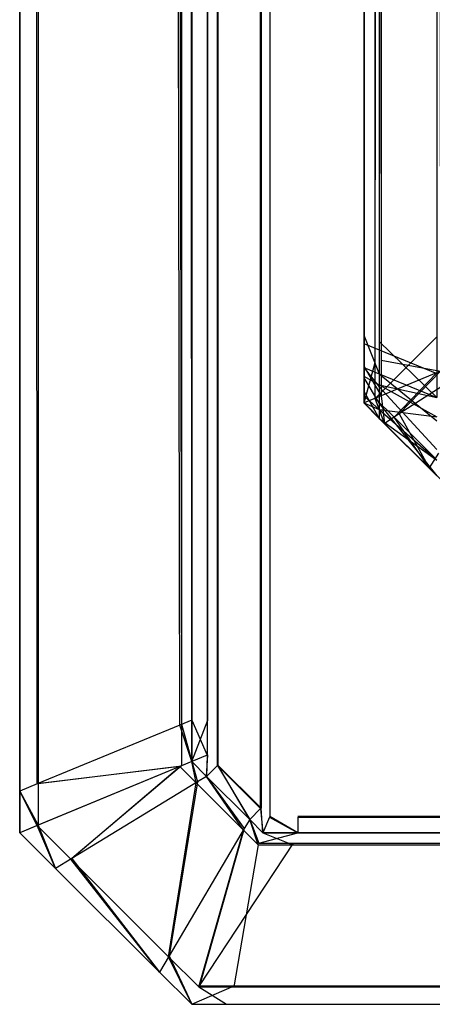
# Model space of a CAD drawing. Extents: x 0 to 1.6, y -0.5 to 0.
# Tile 1 of 184: x 0 to 0.0024, y -0.501 to -0.49527. Entities that reach past the tile are written whole.
import ezdxf

# ---------------------------------------------------------------- set-up
doc = ezdxf.new("R2010")
doc.units = 0
for name, color, linetype in [('L12_KORPUS3_2___REPLACEMTFOREMP', 7, 'CONTINUOUS'), ('L14_KORPUS3_4___REPLACEMTFOREMP', 7, 'CONTINUOUS'), ('L1_ABDECKPL_0___REPLACEMTFOREMP', 7, 'CONTINUOUS')]:
    doc.layers.add(name, color=color, linetype=linetype)

msp = doc.modelspace()

# ---------------------------------------------------------------- linework, layer by layer
at = {"layer": 'L12_KORPUS3_2___REPLACEMTFOREMP', "color": 8}
for points, invisible_edges in [([(0.002002, -0.000687, 0.007018), (0.002002, -0.497292, 0.000565), (0.002002, -0.497292, 0.007018), (0.002002, -0.000687, 0.007018)], 13), ([(0.002002, -0.497292, 0.000565), (0.002002, -0.000687, 0.007018), (0.002002, -0.000687, 0.000565), (0.002002, -0.497292, 0.000565)], 14), ([(0.002002, -0.000687, 0.00719), (0.002002, -0.497292, 0.007018), (0.002002, -0.497292, 0.00719), (0.002002, -0.000687, 0.00719)], 13), ([(0.002002, -0.497292, 0.007018), (0.002002, -0.000687, 0.00719), (0.002002, -0.000687, 0.007018), (0.002002, -0.497292, 0.007018)], 14), ([(0.002101, -0.497252, 0.007289), (0.002002, -0.000687, 0.00719), (0.002002, -0.497292, 0.00719), (0.002101, -0.497252, 0.007289)], 13), ([(0.002002, -0.000687, 0.00719), (0.002101, -0.497252, 0.007289), (0.002101, -0.000728, 0.007289), (0.002002, -0.000687, 0.00719)], 14), ([(0.002002, -0.000687, 0.000565), (0.002002, -0.497292, 0.0005), (0.002002, -0.497292, 0.000565), (0.002002, -0.000687, 0.000565)], 13), ([(0.002002, -0.497292, 0.0005), (0.002002, -0.000687, 0.000565), (0.002002, -0.000687, 0.0005), (0.002002, -0.497292, 0.0005)], 14), ([(0.002066, -0.000714, 0.000436), (0.002002, -0.497292, 0.0005), (0.002002, -0.000687, 0.0005), (0.002066, -0.000714, 0.000436)], 13), ([(0.002002, -0.497292, 0.0005), (0.002066, -0.000714, 0.000436), (0.002066, -0.497266, 0.000436), (0.002002, -0.497292, 0.0005)], 14), ([(0.002423, -0.000861, 0.000079), (0.002066, -0.497266, 0.000436), (0.002066, -0.000714, 0.000436), (0.002423, -0.000861, 0.000079)], 13), ([(0.002445, -0.497109, 0.007633), (0.002101, -0.000728, 0.007289), (0.002101, -0.497252, 0.007289), (0.002445, -0.497109, 0.007633)], 13), ([(0.002101, -0.000728, 0.007289), (0.002445, -0.497109, 0.007633), (0.002445, -0.000871, 0.007633), (0.002101, -0.000728, 0.007289)], 14), ([(0.002066, -0.497266, 0.000436), (0.002423, -0.000861, 0.000079), (0.002423, -0.497118, 0.000079), (0.002066, -0.497266, 0.000436)], 14), ([(0.002423, -0.497118, 0.000079), (0.002066, -0.497475, 0.000436), (0.002066, -0.497266, 0.000436), (0.002423, -0.497118, 0.000079)], 13), ([(0.002066, -0.497475, 0.000436), (0.002423, -0.497118, 0.000079), (0.002423, -0.497327, 0.000079), (0.002066, -0.497475, 0.000436)], 14), ([(0.002101, -0.497252, 0.007289), (0.002445, -0.497317, 0.007633), (0.002445, -0.497109, 0.007633), (0.002101, -0.497252, 0.007289)], 14), ([(0.002002, -0.497292, 0.00719), (0.002101, -0.49746, 0.007289), (0.002101, -0.497252, 0.007289), (0.002002, -0.497292, 0.00719)], 14), ([(0.002066, -0.497266, 0.000436), (0.002002, -0.497501, 0.0005), (0.002002, -0.497292, 0.0005), (0.002066, -0.497266, 0.000436)], 13), ([(0.002002, -0.497501, 0.0005), (0.002066, -0.497266, 0.000436), (0.002066, -0.497475, 0.000436), (0.002002, -0.497501, 0.0005)], 14), ([(0.002002, -0.497292, 0.007018), (0.002002, -0.497501, 0.000565), (0.002002, -0.497501, 0.007018), (0.002002, -0.497292, 0.007018)], 13), ([(0.002002, -0.497501, 0.000565), (0.002002, -0.497292, 0.007018), (0.002002, -0.497292, 0.000565), (0.002002, -0.497501, 0.000565)], 14), ([(0.002002, -0.497292, 0.00719), (0.002002, -0.497501, 0.007018), (0.002002, -0.497501, 0.00719), (0.002002, -0.497292, 0.00719)], 13), ([(0.002002, -0.497501, 0.007018), (0.002002, -0.497292, 0.00719), (0.002002, -0.497292, 0.007018), (0.002002, -0.497501, 0.007018)], 14), ([(0.002101, -0.49746, 0.007289), (0.002002, -0.497292, 0.00719), (0.002002, -0.497501, 0.00719), (0.002101, -0.49746, 0.007289)], 13), ([(0.002002, -0.497292, 0.000565), (0.002002, -0.497501, 0.0005), (0.002002, -0.497501, 0.000565), (0.002002, -0.497292, 0.000565)], 13), ([(0.002002, -0.497501, 0.0005), (0.002002, -0.497292, 0.000565), (0.002002, -0.497292, 0.0005), (0.002002, -0.497501, 0.0005)], 14), ([(0.002445, -0.497317, 0.007633), (0.002101, -0.497252, 0.007289), (0.002101, -0.49746, 0.007289), (0.002445, -0.497317, 0.007633)], 13), ([(0.002423, -0.497327, 0.000079), (0.002176, -0.497584, 0.000436), (0.002066, -0.497475, 0.000436), (0.002423, -0.497327, 0.000079)], 13), ([(0.002206, -0.497565, 0.007289), (0.002445, -0.497317, 0.007633), (0.002101, -0.49746, 0.007289), (0.002206, -0.497565, 0.007289)], 13), ([(0.002176, -0.497584, 0.000436), (0.002423, -0.497327, 0.000079), (0.002483, -0.497387, 0.000079), (0.002176, -0.497584, 0.000436)], 14), ([(0.002445, -0.497317, 0.007633), (0.002206, -0.497565, 0.007289), (0.002502, -0.497375, 0.007633), (0.002445, -0.497317, 0.007633)], 14), ([(0.002483, -0.497387, 0.000079), (0.002416, -0.497824, 0.000436), (0.002176, -0.497584, 0.000436), (0.002483, -0.497387, 0.000079)], 13), ([(0.002435, -0.497794, 0.007289), (0.002502, -0.497375, 0.007633), (0.002206, -0.497565, 0.007289), (0.002435, -0.497794, 0.007289)], 13), ([(0.002121, -0.49762, 0.00719), (0.002101, -0.49746, 0.007289), (0.002002, -0.497501, 0.00719), (0.002121, -0.49762, 0.00719)], 13), ([(0.002066, -0.497475, 0.000436), (0.002121, -0.49762, 0.0005), (0.002002, -0.497501, 0.0005), (0.002066, -0.497475, 0.000436)], 13), ([(0.002121, -0.49762, 0.0005), (0.002066, -0.497475, 0.000436), (0.002176, -0.497584, 0.000436), (0.002121, -0.49762, 0.0005)], 14), ([(0.002101, -0.49746, 0.007289), (0.002121, -0.49762, 0.00719), (0.002206, -0.497565, 0.007289), (0.002101, -0.49746, 0.007289)], 14), ([(0.002002, -0.497501, 0.007018), (0.002121, -0.49762, 0.000565), (0.002121, -0.49762, 0.007018), (0.002002, -0.497501, 0.007018)], 13), ([(0.002121, -0.49762, 0.000565), (0.002002, -0.497501, 0.007018), (0.002002, -0.497501, 0.000565), (0.002121, -0.49762, 0.000565)], 14), ([(0.002002, -0.497501, 0.00719), (0.002121, -0.49762, 0.007018), (0.002121, -0.49762, 0.00719), (0.002002, -0.497501, 0.00719)], 13), ([(0.002121, -0.49762, 0.007018), (0.002002, -0.497501, 0.00719), (0.002002, -0.497501, 0.007018), (0.002121, -0.49762, 0.007018)], 14), ([(0.002002, -0.497501, 0.000565), (0.002121, -0.49762, 0.0005), (0.002121, -0.49762, 0.000565), (0.002002, -0.497501, 0.000565)], 13), ([(0.002121, -0.49762, 0.0005), (0.002002, -0.497501, 0.000565), (0.002002, -0.497501, 0.0005), (0.002121, -0.49762, 0.0005)], 14), ([(0.00238, -0.497879, 0.00719), (0.002206, -0.497565, 0.007289), (0.002121, -0.49762, 0.00719), (0.00238, -0.497879, 0.00719)], 13), ([(0.002176, -0.497584, 0.000436), (0.00238, -0.497879, 0.0005), (0.002121, -0.49762, 0.0005), (0.002176, -0.497584, 0.000436)], 13), ([(0.00238, -0.497879, 0.0005), (0.002176, -0.497584, 0.000436), (0.002416, -0.497824, 0.000436), (0.00238, -0.497879, 0.0005)], 14), ([(0.002206, -0.497565, 0.007289), (0.00238, -0.497879, 0.00719), (0.002435, -0.497794, 0.007289), (0.002206, -0.497565, 0.007289)], 14), ([(0.00238, -0.497879, 0.000565), (0.002121, -0.49762, 0.0005), (0.00238, -0.497879, 0.0005), (0.00238, -0.497879, 0.000565)], 13), ([(0.002121, -0.49762, 0.0005), (0.00238, -0.497879, 0.000565), (0.002121, -0.49762, 0.000565), (0.002121, -0.49762, 0.0005)], 14), ([(0.00238, -0.497879, 0.00719), (0.002121, -0.49762, 0.007018), (0.00238, -0.497879, 0.007018), (0.00238, -0.497879, 0.00719)], 13), ([(0.002121, -0.49762, 0.007018), (0.00238, -0.497879, 0.00719), (0.002121, -0.49762, 0.00719), (0.002121, -0.49762, 0.007018)], 14), ([(0.00238, -0.497879, 0.007018), (0.002121, -0.49762, 0.000565), (0.00238, -0.497879, 0.000565), (0.00238, -0.497879, 0.007018)], 13), ([(0.002121, -0.49762, 0.000565), (0.00238, -0.497879, 0.007018), (0.002121, -0.49762, 0.007018), (0.002121, -0.49762, 0.000565)], 14), ([(0.002502, -0.498001, 0.00719), (0.002435, -0.497794, 0.007289), (0.00238, -0.497879, 0.00719), (0.002502, -0.498001, 0.00719)], 13), ([(0.002416, -0.497824, 0.000436), (0.002502, -0.498001, 0.0005), (0.00238, -0.497879, 0.0005), (0.002416, -0.497824, 0.000436)], 13), ([(0.002502, -0.498001, 0.007018), (0.00238, -0.497879, 0.000565), (0.002502, -0.498001, 0.000565), (0.002502, -0.498001, 0.007018)], 13), ([(0.00238, -0.497879, 0.000565), (0.002502, -0.498001, 0.007018), (0.00238, -0.497879, 0.007018), (0.00238, -0.497879, 0.000565)], 14), ([(0.002502, -0.498001, 0.00719), (0.00238, -0.497879, 0.007018), (0.002502, -0.498001, 0.007018), (0.002502, -0.498001, 0.00719)], 13), ([(0.00238, -0.497879, 0.007018), (0.002502, -0.498001, 0.00719), (0.00238, -0.497879, 0.00719), (0.00238, -0.497879, 0.007018)], 14), ([(0.002502, -0.498001, 0.000565), (0.00238, -0.497879, 0.0005), (0.002502, -0.498001, 0.0005), (0.002502, -0.498001, 0.000565)], 13), ([(0.00238, -0.497879, 0.0005), (0.002502, -0.498001, 0.000565), (0.00238, -0.497879, 0.000565), (0.00238, -0.497879, 0.0005)], 14)]:
    msp.add_3dface(points, dxfattribs=dict(at, invisible_edges=invisible_edges))
at = {"layer": 'L14_KORPUS3_4___REPLACEMTFOREMP', "color": 8, "invisible_edges": 14}
for points in [[(0.002, -0.000648, 0.007618), (0.002, -0.000929, 0.007509), (0.002, -0.497278, 0.007543), (0.002, -0.000648, 0.007618)], [(0.002, -0.000648, 0.007618), (0.002, -0.497278, 0.007543), (0.002, -0.000732, 0.589744), (0.002, -0.000648, 0.007618)], [(0.002, -0.000732, 0.589744), (0.002, -0.497107, 0.589768), (0.002, -0.000984, 0.589768), (0.002, -0.000732, 0.589744)], [(0.002, -0.000732, 0.589744), (0.002, -0.497334, 0.589678), (0.002, -0.497107, 0.589768), (0.002, -0.000732, 0.589744)], [(0.002, -0.000732, 0.589744), (0.002, -0.497278, 0.007543), (0.002, -0.497334, 0.589678), (0.002, -0.000732, 0.589744)], [(0.002424, -0.000754, 0.006963), (0.002089, -0.497192, 0.007298), (0.002089, -0.000892, 0.007298), (0.002424, -0.000754, 0.006963)], [(0.002424, -0.000754, 0.006963), (0.002424, -0.49733, 0.006963), (0.002089, -0.497192, 0.007298), (0.002424, -0.000754, 0.006963)], [(0.002424, -0.000809, 0.590314), (0.002089, -0.000947, 0.58998), (0.002424, -0.497282, 0.590314), (0.002424, -0.000809, 0.590314)], [(0.002089, -0.000892, 0.007298), (0.002, -0.497155, 0.007387), (0.002, -0.000929, 0.007387), (0.002089, -0.000892, 0.007298)], [(0.002089, -0.000892, 0.007298), (0.002089, -0.497192, 0.007298), (0.002, -0.497155, 0.007387), (0.002089, -0.000892, 0.007298)], [(0.002, -0.000929, 0.007509), (0.002, -0.497155, 0.007509), (0.002, -0.497278, 0.007543), (0.002, -0.000929, 0.007509)], [(0.002, -0.000929, 0.007387), (0.002, -0.497155, 0.007509), (0.002, -0.000929, 0.007509), (0.002, -0.000929, 0.007387)], [(0.002, -0.000929, 0.007387), (0.002, -0.497155, 0.007387), (0.002, -0.497155, 0.007509), (0.002, -0.000929, 0.007387)], [(0.002089, -0.000947, 0.58998), (0.002, -0.000984, 0.58989), (0.002089, -0.497144, 0.58998), (0.002089, -0.000947, 0.58998)], [(0.002089, -0.000947, 0.58998), (0.002089, -0.497144, 0.58998), (0.002424, -0.497282, 0.590314), (0.002089, -0.000947, 0.58998)], [(0.002, -0.000984, 0.58989), (0.002, -0.497107, 0.58989), (0.002089, -0.497144, 0.58998), (0.002, -0.000984, 0.58989)], [(0.002, -0.000984, 0.589768), (0.002, -0.497107, 0.589768), (0.002, -0.497107, 0.58989), (0.002, -0.000984, 0.589768)], [(0.002, -0.000984, 0.589768), (0.002, -0.497107, 0.58989), (0.002, -0.000984, 0.58989), (0.002, -0.000984, 0.589768)], [(0.002, -0.497107, 0.589768), (0.002, -0.497285, 0.589728), (0.002, -0.497244, 0.589768), (0.002, -0.497107, 0.589768)], [(0.002, -0.497107, 0.589768), (0.002, -0.497334, 0.589678), (0.002, -0.497285, 0.589728), (0.002, -0.497107, 0.589768)], [(0.002, -0.497107, 0.58989), (0.002089, -0.497332, 0.58998), (0.002089, -0.497144, 0.58998), (0.002, -0.497107, 0.58989)], [(0.002, -0.497107, 0.58989), (0.002, -0.497295, 0.58989), (0.002089, -0.497332, 0.58998), (0.002, -0.497107, 0.58989)], [(0.002, -0.497107, 0.589768), (0.002, -0.497244, 0.589768), (0.002, -0.497295, 0.58989), (0.002, -0.497107, 0.589768)], [(0.002, -0.497107, 0.589768), (0.002, -0.497295, 0.58989), (0.002, -0.497107, 0.58989), (0.002, -0.497107, 0.589768)], [(0.002, -0.497155, 0.007509), (0.002, -0.497244, 0.007509), (0.002, -0.497278, 0.007543), (0.002, -0.497155, 0.007509)], [(0.002, -0.497155, 0.007387), (0.002, -0.497244, 0.007509), (0.002, -0.497155, 0.007509), (0.002, -0.497155, 0.007387)], [(0.002, -0.497155, 0.007387), (0.002, -0.497295, 0.007387), (0.002, -0.497244, 0.007509), (0.002, -0.497155, 0.007387)], [(0.002, -0.497155, 0.007387), (0.002089, -0.497192, 0.007298), (0.002, -0.497295, 0.007387), (0.002, -0.497155, 0.007387)], [(0.002089, -0.497192, 0.007298), (0.002089, -0.497332, 0.007298), (0.002, -0.497295, 0.007387), (0.002089, -0.497192, 0.007298)], [(0.002089, -0.497144, 0.58998), (0.002424, -0.49747, 0.590314), (0.002424, -0.497282, 0.590314), (0.002089, -0.497144, 0.58998)], [(0.002089, -0.497144, 0.58998), (0.002089, -0.497332, 0.58998), (0.002424, -0.49747, 0.590314), (0.002089, -0.497144, 0.58998)], [(0.002089, -0.497192, 0.007298), (0.002424, -0.49733, 0.006963), (0.002089, -0.497332, 0.007298), (0.002089, -0.497192, 0.007298)], [(0.002, -0.497244, 0.007509), (0.002, -0.497295, 0.007387), (0.002, -0.497278, 0.007543), (0.002, -0.497244, 0.007509)], [(0.002, -0.497244, 0.589768), (0.002, -0.497285, 0.589728), (0.002, -0.497356, 0.589829), (0.002, -0.497244, 0.589768)], [(0.002, -0.497244, 0.589768), (0.002, -0.497356, 0.589829), (0.002, -0.497295, 0.58989), (0.002, -0.497244, 0.589768)], [(0.002, -0.497278, 0.007543), (0.002, -0.497353, 0.007618), (0.002, -0.49738, 0.007813), (0.002, -0.497278, 0.007543)], [(0.002, -0.497278, 0.007543), (0.002, -0.49738, 0.007813), (0.002, -0.497334, 0.589678), (0.002, -0.497278, 0.007543)], [(0.002, -0.497278, 0.007543), (0.002, -0.497295, 0.007387), (0.002, -0.497346, 0.007438), (0.002, -0.497278, 0.007543)], [(0.002, -0.497278, 0.007543), (0.002, -0.497346, 0.007438), (0.002, -0.497353, 0.007618), (0.002, -0.497278, 0.007543)], [(0.002, -0.497285, 0.589728), (0.002, -0.497334, 0.589678), (0.002, -0.497432, 0.589752), (0.002, -0.497285, 0.589728)], [(0.002, -0.497285, 0.589728), (0.002, -0.497432, 0.589752), (0.002, -0.497356, 0.589829), (0.002, -0.497285, 0.589728)], [(0.002, -0.497295, 0.007387), (0.002089, -0.497332, 0.007298), (0.002, -0.497346, 0.007438), (0.002, -0.497295, 0.007387)], [(0.002, -0.497295, 0.58989), (0.002, -0.497356, 0.589829), (0.002089, -0.497408, 0.589903), (0.002, -0.497295, 0.58989)], [(0.002, -0.497295, 0.58989), (0.002089, -0.497408, 0.589903), (0.002089, -0.497332, 0.58998), (0.002, -0.497295, 0.58989)], [(0.002089, -0.497332, 0.007298), (0.002089, -0.497396, 0.007362), (0.002, -0.497346, 0.007438), (0.002089, -0.497332, 0.007298)], [(0.002, -0.497334, 0.589678), (0.002, -0.49738, 0.589448), (0.002, -0.49738, 0.589632), (0.002, -0.497334, 0.589678)], [(0.002, -0.497334, 0.589678), (0.002, -0.49738, 0.007813), (0.002, -0.49738, 0.589448), (0.002, -0.497334, 0.589678)], [(0.002, -0.497334, 0.589678), (0.002, -0.49738, 0.589632), (0.002, -0.497501, 0.589683), (0.002, -0.497334, 0.589678)], [(0.002, -0.497334, 0.589678), (0.002, -0.497501, 0.589683), (0.002, -0.497432, 0.589752), (0.002, -0.497334, 0.589678)], [(0.002, -0.497346, 0.007438), (0.002089, -0.497396, 0.007362), (0.002, -0.49746, 0.007553), (0.002, -0.497346, 0.007438)], [(0.002, -0.497346, 0.007438), (0.002, -0.49746, 0.007553), (0.002, -0.497353, 0.007618), (0.002, -0.497346, 0.007438)], [(0.002, -0.497353, 0.007618), (0.002, -0.49738, 0.007645), (0.002, -0.49738, 0.007813), (0.002, -0.497353, 0.007618)], [(0.002, -0.497353, 0.007618), (0.002, -0.49746, 0.007553), (0.002, -0.49738, 0.007645), (0.002, -0.497353, 0.007618)], [(0.002, -0.497356, 0.589829), (0.002, -0.497432, 0.589752), (0.002089, -0.497504, 0.589807), (0.002, -0.497356, 0.589829)], [(0.002, -0.497356, 0.589829), (0.002089, -0.497504, 0.589807), (0.002089, -0.497408, 0.589903), (0.002, -0.497356, 0.589829)], [(0.002424, -0.49733, 0.006963), (0.002424, -0.49747, 0.006963), (0.002089, -0.497332, 0.007298), (0.002424, -0.49733, 0.006963)], [(0.002089, -0.497332, 0.007298), (0.002424, -0.49747, 0.006963), (0.002089, -0.497396, 0.007362), (0.002089, -0.497332, 0.007298)], [(0.002089, -0.497332, 0.58998), (0.002089, -0.497408, 0.589903), (0.002424, -0.497605, 0.590179), (0.002089, -0.497332, 0.58998)], [(0.002089, -0.497332, 0.58998), (0.002424, -0.497605, 0.590179), (0.002424, -0.49747, 0.590314), (0.002089, -0.497332, 0.58998)], [(0.002, -0.49738, 0.589448), (0.002, -0.497501, 0.589448), (0.002, -0.49738, 0.589632), (0.002, -0.49738, 0.589448)], [(0.002, -0.49738, 0.589632), (0.002, -0.497501, 0.589448), (0.002, -0.497501, 0.589683), (0.002, -0.49738, 0.589632)], [(0.002, -0.49738, 0.007645), (0.002, -0.497501, 0.007595), (0.002, -0.49738, 0.007813), (0.002, -0.49738, 0.007645)], [(0.002, -0.49738, 0.007813), (0.002, -0.497501, 0.007595), (0.002, -0.497501, 0.007813), (0.002, -0.49738, 0.007813)], [(0.002, -0.49738, 0.007813), (0.002, -0.497501, 0.007813), (0.002, -0.49738, 0.589448), (0.002, -0.49738, 0.007813)], [(0.002, -0.49738, 0.589448), (0.002, -0.497501, 0.007813), (0.002, -0.497501, 0.589448), (0.002, -0.49738, 0.589448)], [(0.002, -0.49738, 0.007645), (0.002, -0.49746, 0.007553), (0.002, -0.497501, 0.007595), (0.002, -0.49738, 0.007645)], [(0.002089, -0.497396, 0.007362), (0.002089, -0.497539, 0.007505), (0.002, -0.49746, 0.007553), (0.002089, -0.497396, 0.007362)], [(0.002089, -0.497396, 0.007362), (0.002424, -0.49747, 0.006963), (0.002424, -0.497582, 0.007076), (0.002089, -0.497396, 0.007362)], [(0.002089, -0.497396, 0.007362), (0.002424, -0.497582, 0.007076), (0.002089, -0.497539, 0.007505), (0.002089, -0.497396, 0.007362)], [(0.002089, -0.497408, 0.589903), (0.002089, -0.497504, 0.589807), (0.002424, -0.497772, 0.590012), (0.002089, -0.497408, 0.589903)], [(0.002089, -0.497408, 0.589903), (0.002424, -0.497772, 0.590012), (0.002424, -0.497605, 0.590179), (0.002089, -0.497408, 0.589903)], [(0.002, -0.497432, 0.589752), (0.002, -0.497501, 0.589683), (0.002089, -0.497591, 0.58972), (0.002, -0.497432, 0.589752)], [(0.002, -0.497432, 0.589752), (0.002089, -0.497591, 0.58972), (0.002089, -0.497504, 0.589807), (0.002, -0.497432, 0.589752)], [(0.002, -0.49746, 0.007553), (0.002089, -0.497539, 0.007505), (0.002, -0.497501, 0.007595), (0.002, -0.49746, 0.007553)], [(0.002089, -0.497591, 0.58972), (0.002, -0.497501, 0.589683), (0.002089, -0.497591, 0.589485), (0.002089, -0.497591, 0.58972)], [(0.002, -0.497501, 0.589683), (0.002, -0.497501, 0.589448), (0.002089, -0.497591, 0.589485), (0.002, -0.497501, 0.589683)], [(0.002089, -0.497591, 0.589485), (0.002, -0.497501, 0.589448), (0.002089, -0.497591, 0.007776), (0.002089, -0.497591, 0.589485)], [(0.002, -0.497501, 0.589448), (0.002, -0.497501, 0.007813), (0.002089, -0.497591, 0.007776), (0.002, -0.497501, 0.589448)], [(0.002, -0.497501, 0.007813), (0.002089, -0.497591, 0.007557), (0.002089, -0.497591, 0.007776), (0.002, -0.497501, 0.007813)], [(0.002, -0.497501, 0.007813), (0.002, -0.497501, 0.007595), (0.002089, -0.497591, 0.007557), (0.002, -0.497501, 0.007813)], [(0.002, -0.497501, 0.007595), (0.002089, -0.497539, 0.007505), (0.002089, -0.497591, 0.007557), (0.002, -0.497501, 0.007595)], [(0.002089, -0.497504, 0.589807), (0.002089, -0.497591, 0.58972), (0.002424, -0.497925, 0.589858), (0.002089, -0.497504, 0.589807)], [(0.002089, -0.497504, 0.589807), (0.002424, -0.497925, 0.589858), (0.002424, -0.497772, 0.590012), (0.002089, -0.497504, 0.589807)], [(0.002089, -0.497539, 0.007505), (0.002424, -0.497834, 0.007328), (0.002089, -0.497591, 0.007557), (0.002089, -0.497539, 0.007505)], [(0.002089, -0.497539, 0.007505), (0.002424, -0.497582, 0.007076), (0.002424, -0.497834, 0.007328), (0.002089, -0.497539, 0.007505)], [(0.002089, -0.497591, 0.007776), (0.002424, -0.497925, 0.007419), (0.002424, -0.497925, 0.007638), (0.002089, -0.497591, 0.007776)], [(0.002089, -0.497591, 0.007776), (0.002089, -0.497591, 0.007557), (0.002424, -0.497925, 0.007419), (0.002089, -0.497591, 0.007776)], [(0.002424, -0.497925, 0.589624), (0.002089, -0.497591, 0.589485), (0.002424, -0.497925, 0.007638), (0.002424, -0.497925, 0.589624)], [(0.002089, -0.497591, 0.589485), (0.002089, -0.497591, 0.007776), (0.002424, -0.497925, 0.007638), (0.002089, -0.497591, 0.589485)], [(0.002424, -0.497925, 0.589858), (0.002089, -0.497591, 0.58972), (0.002424, -0.497925, 0.589624), (0.002424, -0.497925, 0.589858)], [(0.002089, -0.497591, 0.58972), (0.002089, -0.497591, 0.589485), (0.002424, -0.497925, 0.589624), (0.002089, -0.497591, 0.58972)], [(0.002089, -0.497591, 0.007557), (0.002424, -0.497834, 0.007328), (0.002424, -0.497925, 0.007419), (0.002089, -0.497591, 0.007557)]]:
    msp.add_3dface(points, dxfattribs=at)
at = {"layer": 'L1_ABDECKPL_0___REPLACEMTFOREMP', "color": 39}
for points, invisible_edges in [([(0.00137, -0.001948, 0.603242), (0.0014, -0.49986, 0.603242), (0.001452, -0.001867, 0.603242), (0.00137, -0.001948, 0.603242)], 13), ([(0.001403, -0.499858, 0.591241), (0.001372, -0.001951, 0.591241), (0.001453, -0.00187, 0.591241), (0.001403, -0.499858, 0.591241)], 10), ([(0.001452, -0.001867, 0.603242), (0.0014, -0.49986, 0.603242), (0.001452, -0.499911, 0.603242), (0.001452, -0.001867, 0.603242)], 14), ([(0.001403, -0.499858, 0.591241), (0.001453, -0.00187, 0.591241), (0.001453, -0.499908, 0.591241), (0.001403, -0.499858, 0.591241)], 13), ([(0.001452, -0.001867, 0.603242), (0.001452, -0.499911, 0.603242), (0.001665, -0.001867, 0.603242), (0.001452, -0.001867, 0.603242)], 15), ([(0.001665, -0.001867, 0.603242), (0.001452, -0.499911, 0.603242), (0.001616, -0.499911, 0.603242), (0.001665, -0.001867, 0.603242)], 15), ([(0.001453, -0.499908, 0.591241), (0.001453, -0.00187, 0.591241), (0.001665, -0.00187, 0.591241), (0.001453, -0.499908, 0.591241)], 15), ([(0.001453, -0.499908, 0.591241), (0.001665, -0.00187, 0.591241), (0.001616, -0.499908, 0.591241), (0.001453, -0.499908, 0.591241)], 15), ([(0.001665, -0.001867, 0.603242), (0.001616, -0.499911, 0.603242), (0.471779, -0.499911, 0.603242), (0.001665, -0.001867, 0.603242)], 15), ([(0.001616, -0.499908, 0.591241), (0.001665, -0.00187, 0.591241), (0.475865, -0.499908, 0.591241), (0.001616, -0.499908, 0.591241)], 15), ([(0.001665, -0.001867, 0.603242), (0.471779, -0.499911, 0.603242), (0.471779, -0.001867, 0.603242), (0.001665, -0.001867, 0.603242)], 15), ([(0.475865, -0.499908, 0.591241), (0.001665, -0.00187, 0.591241), (0.471779, -0.00187, 0.591241), (0.475865, -0.499908, 0.591241)], 15), ([(0.001159, -0.00216, 0.603242), (0.0014, -0.49986, 0.603242), (0.00137, -0.001948, 0.603242), (0.001159, -0.00216, 0.603242)], 10), ([(0.001403, -0.499858, 0.591241), (0.001161, -0.002162, 0.591241), (0.001372, -0.001951, 0.591241), (0.001403, -0.499858, 0.591241)], 13), ([(0.000108, -0.499715, 0.60235), (0, -0.00207, 0.602241), (0, -0.499759, 0.602241), (0.000108, -0.499715, 0.60235)], 13), ([(0, -0.00207, 0.602241), (0.000108, -0.499715, 0.60235), (0.000108, -0.002115, 0.60235), (0, -0.00207, 0.602241)], 14), ([(0, -0.00207, 0.602241), (0, -0.499759, 0.602063), (0, -0.499759, 0.602241), (0, -0.00207, 0.602241)], 13), ([(0, -0.499759, 0.602063), (0, -0.00207, 0.602241), (0, -0.00207, 0.602063), (0, -0.499759, 0.602063)], 14), ([(0, -0.00207, 0.592241), (0.000101, -0.499718, 0.59214), (0, -0.499759, 0.592241), (0, -0.00207, 0.592241)], 13), ([(0.000101, -0.499718, 0.59214), (0, -0.00207, 0.592241), (0.000101, -0.002112, 0.59214), (0.000101, -0.499718, 0.59214)], 14), ([(0, -0.00207, 0.602063), (0, -0.499759, 0.592379), (0, -0.499759, 0.602063), (0, -0.00207, 0.602063)], 13), ([(0, -0.499759, 0.592379), (0, -0.00207, 0.602063), (0, -0.00207, 0.592379), (0, -0.499759, 0.592379)], 14), ([(0, -0.00207, 0.592379), (0, -0.499759, 0.592241), (0, -0.499759, 0.592379), (0, -0.00207, 0.592379)], 13), ([(0, -0.499759, 0.592241), (0, -0.00207, 0.592379), (0, -0.00207, 0.592241), (0, -0.499759, 0.592241)], 14), ([(0.000101, -0.002112, 0.59214), (0.00093, -0.499375, 0.591312), (0.000101, -0.499718, 0.59214), (0.000101, -0.002112, 0.59214)], 13), ([(0.00093, -0.499375, 0.591312), (0.000101, -0.002112, 0.59214), (0.00093, -0.002455, 0.591312), (0.00093, -0.499375, 0.591312)], 14), ([(0.00094, -0.499371, 0.603181), (0.000108, -0.002115, 0.60235), (0.000108, -0.499715, 0.60235), (0.00094, -0.499371, 0.603181)], 13), ([(0.000108, -0.002115, 0.60235), (0.00094, -0.499371, 0.603181), (0.00094, -0.002459, 0.603181), (0.000108, -0.002115, 0.60235)], 14), ([(0.001159, -0.00216, 0.603242), (0.00109, -0.002484, 0.603242), (0.00109, -0.499346, 0.603242), (0.001159, -0.00216, 0.603242)], 13), ([(0.001159, -0.00216, 0.603242), (0.00109, -0.499346, 0.603242), (0.00115, -0.49961, 0.603242), (0.001159, -0.00216, 0.603242)], 10), ([(0.001093, -0.002484, 0.591241), (0.001161, -0.002162, 0.591241), (0.001093, -0.499346, 0.591241), (0.001093, -0.002484, 0.591241)], 10), ([(0.001093, -0.499346, 0.591241), (0.001161, -0.002162, 0.591241), (0.001152, -0.499608, 0.591241), (0.001093, -0.499346, 0.591241)], 13), ([(0.001159, -0.00216, 0.603242), (0.00115, -0.49961, 0.603242), (0.0014, -0.49986, 0.603242), (0.001159, -0.00216, 0.603242)], 13), ([(0.001152, -0.499608, 0.591241), (0.001161, -0.002162, 0.591241), (0.001403, -0.499858, 0.591241), (0.001152, -0.499608, 0.591241)], 10), ([(0.00093, -0.002455, 0.591312), (0.001, -0.499346, 0.591241), (0.00093, -0.499375, 0.591312), (0.00093, -0.002455, 0.591312)], 13), ([(0.001, -0.499346, 0.591241), (0.00093, -0.002455, 0.591312), (0.001, -0.002484, 0.591241), (0.001, -0.499346, 0.591241)], 14), ([(0.001, -0.499346, 0.603242), (0.00094, -0.002459, 0.603181), (0.00094, -0.499371, 0.603181), (0.001, -0.499346, 0.603242)], 13), ([(0.00094, -0.002459, 0.603181), (0.001, -0.499346, 0.603242), (0.001, -0.002484, 0.603242), (0.00094, -0.002459, 0.603181)], 14), ([(0.001, -0.499346, 0.603242), (0.00109, -0.002484, 0.603242), (0.001, -0.002484, 0.603242), (0.001, -0.499346, 0.603242)], 13), ([(0.00109, -0.002484, 0.603242), (0.001, -0.499346, 0.603242), (0.00109, -0.499346, 0.603242), (0.00109, -0.002484, 0.603242)], 14), ([(0.001093, -0.002484, 0.591241), (0.001, -0.499346, 0.591241), (0.001, -0.002484, 0.591241), (0.001093, -0.002484, 0.591241)], 13), ([(0.001, -0.499346, 0.591241), (0.001093, -0.002484, 0.591241), (0.001093, -0.499346, 0.591241), (0.001, -0.499346, 0.591241)], 14), ([(0.001, -0.499588, 0.591241), (0.00093, -0.499375, 0.591312), (0.001, -0.499346, 0.591241), (0.001, -0.499588, 0.591241)], 14), ([(0.00094, -0.499371, 0.603181), (0.001, -0.499588, 0.603242), (0.001, -0.499346, 0.603242), (0.00094, -0.499371, 0.603181)], 14), ([(0.00109, -0.499551, 0.603242), (0.001, -0.499346, 0.603242), (0.001, -0.499588, 0.603242), (0.00109, -0.499551, 0.603242)], 13), ([(0.001, -0.499346, 0.603242), (0.00109, -0.499551, 0.603242), (0.00109, -0.499346, 0.603242), (0.001, -0.499346, 0.603242)], 14), ([(0.001093, -0.499346, 0.591241), (0.001, -0.499588, 0.591241), (0.001, -0.499346, 0.591241), (0.001093, -0.499346, 0.591241)], 13), ([(0.001, -0.499588, 0.591241), (0.001093, -0.499346, 0.591241), (0.001093, -0.499549, 0.591241), (0.001, -0.499588, 0.591241)], 14), ([(0.00115, -0.49961, 0.603242), (0.00109, -0.499346, 0.603242), (0.00109, -0.499551, 0.603242), (0.00115, -0.49961, 0.603242)], 13), ([(0.001152, -0.499608, 0.591241), (0.001093, -0.499549, 0.591241), (0.001093, -0.499346, 0.591241), (0.001152, -0.499608, 0.591241)], 15), ([(0.00093, -0.499617, 0.591312), (0.000101, -0.499718, 0.59214), (0.00093, -0.499375, 0.591312), (0.00093, -0.499617, 0.591312)], 14), ([(0.000108, -0.499715, 0.60235), (0.00094, -0.499613, 0.603181), (0.00094, -0.499371, 0.603181), (0.000108, -0.499715, 0.60235)], 14), ([(0.00093, -0.499375, 0.591312), (0.001, -0.499588, 0.591241), (0.00093, -0.499617, 0.591312), (0.00093, -0.499375, 0.591312)], 13), ([(0.001, -0.499588, 0.603242), (0.00094, -0.499371, 0.603181), (0.00094, -0.499613, 0.603181), (0.001, -0.499588, 0.603242)], 13), ([(0.001, -0.499588, 0.591241), (0.001025, -0.499712, 0.591312), (0.00093, -0.499617, 0.591312), (0.001, -0.499588, 0.591241)], 13), ([(0.001034, -0.499706, 0.603181), (0.001, -0.499588, 0.603242), (0.00094, -0.499613, 0.603181), (0.001034, -0.499706, 0.603181)], 13), ([(0.001093, -0.499549, 0.591241), (0.001086, -0.499674, 0.591241), (0.001, -0.499588, 0.591241), (0.001093, -0.499549, 0.591241)], 13), ([(0.001086, -0.499674, 0.603242), (0.00109, -0.499551, 0.603242), (0.001, -0.499588, 0.603242), (0.001086, -0.499674, 0.603242)], 13), ([(0.001, -0.499588, 0.603242), (0.001034, -0.499706, 0.603181), (0.001086, -0.499674, 0.603242), (0.001, -0.499588, 0.603242)], 14), ([(0.001025, -0.499712, 0.591312), (0.001, -0.499588, 0.591241), (0.001086, -0.499674, 0.591241), (0.001025, -0.499712, 0.591312)], 14), ([(0.001086, -0.499674, 0.591241), (0.001093, -0.499549, 0.591241), (0.001152, -0.499608, 0.591241), (0.001086, -0.499674, 0.591241)], 14), ([(0.00109, -0.499551, 0.603242), (0.001086, -0.499674, 0.603242), (0.00115, -0.49961, 0.603242), (0.00109, -0.499551, 0.603242)], 14), ([(0.00093, -0.499617, 0.591312), (0.000297, -0.500156, 0.59214), (0.000101, -0.49996, 0.59214), (0.00093, -0.499617, 0.591312)], 13), ([(0.000101, -0.499718, 0.59214), (0.00093, -0.499617, 0.591312), (0.000101, -0.49996, 0.59214), (0.000101, -0.499718, 0.59214)], 13), ([(0.00094, -0.499613, 0.603181), (0.000108, -0.499715, 0.60235), (0.000108, -0.499957, 0.60235), (0.00094, -0.499613, 0.603181)], 13), ([(0.000303, -0.500152, 0.60235), (0.00094, -0.499613, 0.603181), (0.000108, -0.499957, 0.60235), (0.000303, -0.500152, 0.60235)], 13), ([(0.000297, -0.500156, 0.59214), (0.00093, -0.499617, 0.591312), (0.001025, -0.499712, 0.591312), (0.000297, -0.500156, 0.59214)], 14), ([(0.00094, -0.499613, 0.603181), (0.000303, -0.500152, 0.60235), (0.001034, -0.499706, 0.603181), (0.00094, -0.499613, 0.603181)], 14), ([(0.001152, -0.499608, 0.591241), (0.001337, -0.499924, 0.591241), (0.001086, -0.499674, 0.591241), (0.001152, -0.499608, 0.591241)], 13), ([(0.001337, -0.499924, 0.603242), (0.00115, -0.49961, 0.603242), (0.001086, -0.499674, 0.603242), (0.001337, -0.499924, 0.603242)], 13), ([(0.00115, -0.49961, 0.603242), (0.001337, -0.499924, 0.603242), (0.0014, -0.49986, 0.603242), (0.00115, -0.49961, 0.603242)], 14), ([(0.001337, -0.499924, 0.591241), (0.001152, -0.499608, 0.591241), (0.001403, -0.499858, 0.591241), (0.001337, -0.499924, 0.591241)], 14), ([(0.001025, -0.499712, 0.591312), (0.000865, -0.500723, 0.59214), (0.000297, -0.500156, 0.59214), (0.001025, -0.499712, 0.591312)], 13), ([(0.000869, -0.500717, 0.60235), (0.001034, -0.499706, 0.603181), (0.000303, -0.500152, 0.60235), (0.000869, -0.500717, 0.60235)], 13), ([(0.000865, -0.500723, 0.59214), (0.001025, -0.499712, 0.591312), (0.0013, -0.499987, 0.591312), (0.000865, -0.500723, 0.59214)], 14), ([(0.001034, -0.499706, 0.603181), (0.000869, -0.500717, 0.60235), (0.001305, -0.499978, 0.603181), (0.001034, -0.499706, 0.603181)], 14), ([(0.001086, -0.499674, 0.591241), (0.0013, -0.499987, 0.591312), (0.001025, -0.499712, 0.591312), (0.001086, -0.499674, 0.591241)], 13), ([(0.001305, -0.499978, 0.603181), (0.001086, -0.499674, 0.603242), (0.001034, -0.499706, 0.603181), (0.001305, -0.499978, 0.603181)], 13), ([(0.001086, -0.499674, 0.603242), (0.001305, -0.499978, 0.603181), (0.001337, -0.499924, 0.603242), (0.001086, -0.499674, 0.603242)], 14), ([(0.0013, -0.499987, 0.591312), (0.001086, -0.499674, 0.591241), (0.001337, -0.499924, 0.591241), (0.0013, -0.499987, 0.591312)], 14), ([(0, -0.499759, 0.602241), (0.000108, -0.499957, 0.60235), (0.000108, -0.499715, 0.60235), (0, -0.499759, 0.602241)], 14), ([(0.000101, -0.49996, 0.59214), (0, -0.499759, 0.592241), (0.000101, -0.499718, 0.59214), (0.000101, -0.49996, 0.59214)], 14), ([(0, -0.499759, 0.592241), (0.000101, -0.49996, 0.59214), (0, -0.500002, 0.592241), (0, -0.499759, 0.592241)], 13), ([(0, -0.499759, 0.602241), (0, -0.500002, 0.602063), (0, -0.500002, 0.602241), (0, -0.499759, 0.602241)], 13), ([(0, -0.500002, 0.602063), (0, -0.499759, 0.602241), (0, -0.499759, 0.602063), (0, -0.500002, 0.602063)], 14), ([(0.000108, -0.499957, 0.60235), (0, -0.499759, 0.602241), (0, -0.500002, 0.602241), (0.000108, -0.499957, 0.60235)], 13), ([(0, -0.499759, 0.602063), (0, -0.500002, 0.592379), (0, -0.500002, 0.602063), (0, -0.499759, 0.602063)], 13), ([(0, -0.500002, 0.592379), (0, -0.499759, 0.602063), (0, -0.499759, 0.592379), (0, -0.500002, 0.592379)], 14), ([(0, -0.499759, 0.592379), (0, -0.500002, 0.592241), (0, -0.500002, 0.592379), (0, -0.499759, 0.592379)], 13), ([(0, -0.500002, 0.592241), (0, -0.499759, 0.592379), (0, -0.499759, 0.592241), (0, -0.500002, 0.592241)], 14), ([(0.001403, -0.499858, 0.591241), (0.001414, -0.500002, 0.591241), (0.001337, -0.499924, 0.591241), (0.001403, -0.499858, 0.591241)], 13), ([(0.001414, -0.500002, 0.603242), (0.0014, -0.49986, 0.603242), (0.001337, -0.499924, 0.603242), (0.001414, -0.500002, 0.603242)], 13), ([(0.0014, -0.49986, 0.603242), (0.001414, -0.500002, 0.603242), (0.001452, -0.499911, 0.603242), (0.0014, -0.49986, 0.603242)], 14), ([(0.001414, -0.500002, 0.591241), (0.001403, -0.499858, 0.591241), (0.001453, -0.499908, 0.591241), (0.001414, -0.500002, 0.591241)], 14), ([(0.001337, -0.499924, 0.591241), (0.001385, -0.500072, 0.591312), (0.0013, -0.499987, 0.591312), (0.001337, -0.499924, 0.591241)], 13), ([(0.001389, -0.500062, 0.603181), (0.001337, -0.499924, 0.603242), (0.001305, -0.499978, 0.603181), (0.001389, -0.500062, 0.603181)], 13), ([(0.001337, -0.499924, 0.603242), (0.001389, -0.500062, 0.603181), (0.001414, -0.500002, 0.603242), (0.001337, -0.499924, 0.603242)], 14), ([(0.001385, -0.500072, 0.591312), (0.001337, -0.499924, 0.591241), (0.001414, -0.500002, 0.591241), (0.001385, -0.500072, 0.591312)], 14), ([(0.001453, -0.499908, 0.591241), (0.001616, -0.500002, 0.591241), (0.001414, -0.500002, 0.591241), (0.001453, -0.499908, 0.591241)], 13), ([(0.001616, -0.500002, 0.603242), (0.001452, -0.499911, 0.603242), (0.001414, -0.500002, 0.603242), (0.001616, -0.500002, 0.603242)], 13), ([(0.001452, -0.499911, 0.603242), (0.001616, -0.500002, 0.603242), (0.001616, -0.499911, 0.603242), (0.001452, -0.499911, 0.603242)], 14), ([(0.001616, -0.500002, 0.591241), (0.001453, -0.499908, 0.591241), (0.001616, -0.499908, 0.591241), (0.001616, -0.500002, 0.591241)], 14), ([(0.001616, -0.499908, 0.591241), (0.471779, -0.500002, 0.591241), (0.001616, -0.500002, 0.591241), (0.001616, -0.499908, 0.591241)], 13), ([(0.471779, -0.500002, 0.591241), (0.001616, -0.499908, 0.591241), (0.475865, -0.499908, 0.591241), (0.471779, -0.500002, 0.591241)], 14), ([(0.471779, -0.500002, 0.603242), (0.001616, -0.499911, 0.603242), (0.001616, -0.500002, 0.603242), (0.471779, -0.500002, 0.603242)], 13), ([(0.001616, -0.499911, 0.603242), (0.471779, -0.500002, 0.603242), (0.471779, -0.499911, 0.603242), (0.001616, -0.499911, 0.603242)], 14), ([(0.000208, -0.50021, 0.602241), (0.000108, -0.499957, 0.60235), (0, -0.500002, 0.602241), (0.000208, -0.50021, 0.602241)], 13), ([(0.000101, -0.49996, 0.59214), (0.000208, -0.50021, 0.592241), (0, -0.500002, 0.592241), (0.000101, -0.49996, 0.59214)], 13), ([(0.000208, -0.50021, 0.592241), (0.000101, -0.49996, 0.59214), (0.000297, -0.500156, 0.59214), (0.000208, -0.50021, 0.592241)], 14), ([(0.000108, -0.499957, 0.60235), (0.000208, -0.50021, 0.602241), (0.000303, -0.500152, 0.60235), (0.000108, -0.499957, 0.60235)], 14), ([(0.0013, -0.499987, 0.591312), (0.001042, -0.500899, 0.59214), (0.000865, -0.500723, 0.59214), (0.0013, -0.499987, 0.591312)], 13), ([(0.001045, -0.500892, 0.60235), (0.001305, -0.499978, 0.603181), (0.000869, -0.500717, 0.60235), (0.001045, -0.500892, 0.60235)], 13), ([(0.001042, -0.500899, 0.59214), (0.0013, -0.499987, 0.591312), (0.001385, -0.500072, 0.591312), (0.001042, -0.500899, 0.59214)], 14), ([(0.001305, -0.499978, 0.603181), (0.001045, -0.500892, 0.60235), (0.001389, -0.500062, 0.603181), (0.001305, -0.499978, 0.603181)], 14), ([(0.000208, -0.50021, 0.602241), (0, -0.500002, 0.602063), (0.000208, -0.50021, 0.602063), (0.000208, -0.50021, 0.602241)], 13), ([(0, -0.500002, 0.602063), (0.000208, -0.50021, 0.602241), (0, -0.500002, 0.602241), (0, -0.500002, 0.602063)], 14), ([(0.000208, -0.50021, 0.602063), (0, -0.500002, 0.592379), (0.000208, -0.50021, 0.592379), (0.000208, -0.50021, 0.602063)], 13), ([(0, -0.500002, 0.592379), (0.000208, -0.50021, 0.602063), (0, -0.500002, 0.602063), (0, -0.500002, 0.592379)], 14), ([(0.000208, -0.50021, 0.592379), (0, -0.500002, 0.592241), (0.000208, -0.50021, 0.592241), (0.000208, -0.50021, 0.592379)], 13), ([(0, -0.500002, 0.592241), (0.000208, -0.50021, 0.592379), (0, -0.500002, 0.592379), (0, -0.500002, 0.592241)], 14), ([(0.001414, -0.500002, 0.591241), (0.001587, -0.500072, 0.591312), (0.001385, -0.500072, 0.591312), (0.001414, -0.500002, 0.591241)], 14), ([(0.001616, -0.500002, 0.603242), (0.001389, -0.500062, 0.603181), (0.001591, -0.500062, 0.603181), (0.001616, -0.500002, 0.603242)], 13), ([(0.001389, -0.500062, 0.603181), (0.001616, -0.500002, 0.603242), (0.001414, -0.500002, 0.603242), (0.001389, -0.500062, 0.603181)], 14), ([(0.001587, -0.500072, 0.591312), (0.001414, -0.500002, 0.591241), (0.001616, -0.500002, 0.591241), (0.001587, -0.500072, 0.591312)], 13), ([(0.001616, -0.500002, 0.591241), (0.471779, -0.500072, 0.591312), (0.001587, -0.500072, 0.591312), (0.001616, -0.500002, 0.591241)], 14), ([(0.471779, -0.500002, 0.603242), (0.001591, -0.500062, 0.603181), (0.471779, -0.500062, 0.603181), (0.471779, -0.500002, 0.603242)], 13), ([(0.001591, -0.500062, 0.603181), (0.471779, -0.500002, 0.603242), (0.001616, -0.500002, 0.603242), (0.001591, -0.500062, 0.603181)], 14), ([(0.471779, -0.500072, 0.591312), (0.001616, -0.500002, 0.591241), (0.471779, -0.500002, 0.591241), (0.471779, -0.500072, 0.591312)], 13), ([(0.001385, -0.500072, 0.591312), (0.001244, -0.500899, 0.59214), (0.001042, -0.500899, 0.59214), (0.001385, -0.500072, 0.591312)], 14), ([(0.001591, -0.500062, 0.603181), (0.001045, -0.500892, 0.60235), (0.001247, -0.500892, 0.60235), (0.001591, -0.500062, 0.603181)], 13), ([(0.001045, -0.500892, 0.60235), (0.001591, -0.500062, 0.603181), (0.001389, -0.500062, 0.603181), (0.001045, -0.500892, 0.60235)], 14), ([(0.001587, -0.500072, 0.591312), (0.471779, -0.500899, 0.59214), (0.001244, -0.500899, 0.59214), (0.001587, -0.500072, 0.591312)], 14), ([(0.001244, -0.500899, 0.59214), (0.001385, -0.500072, 0.591312), (0.001587, -0.500072, 0.591312), (0.001244, -0.500899, 0.59214)], 13), ([(0.471779, -0.500062, 0.603181), (0.001247, -0.500892, 0.60235), (0.471779, -0.500892, 0.60235), (0.471779, -0.500062, 0.603181)], 13), ([(0.001247, -0.500892, 0.60235), (0.471779, -0.500062, 0.603181), (0.001591, -0.500062, 0.603181), (0.001247, -0.500892, 0.60235)], 14), ([(0.471779, -0.500899, 0.59214), (0.001587, -0.500072, 0.591312), (0.471779, -0.500072, 0.591312), (0.471779, -0.500899, 0.59214)], 13), ([(0.000812, -0.500813, 0.602241), (0.000303, -0.500152, 0.60235), (0.000208, -0.50021, 0.602241), (0.000812, -0.500813, 0.602241)], 13), ([(0.000297, -0.500156, 0.59214), (0.000812, -0.500813, 0.592241), (0.000208, -0.50021, 0.592241), (0.000297, -0.500156, 0.59214)], 13), ([(0.000812, -0.500813, 0.592241), (0.000297, -0.500156, 0.59214), (0.000865, -0.500723, 0.59214), (0.000812, -0.500813, 0.592241)], 14), ([(0.000303, -0.500152, 0.60235), (0.000812, -0.500813, 0.602241), (0.000869, -0.500717, 0.60235), (0.000303, -0.500152, 0.60235)], 14), ([(0.000812, -0.500813, 0.602241), (0.000208, -0.50021, 0.602063), (0.000812, -0.500813, 0.602063), (0.000812, -0.500813, 0.602241)], 13), ([(0.000208, -0.50021, 0.602063), (0.000812, -0.500813, 0.602241), (0.000208, -0.50021, 0.602241), (0.000208, -0.50021, 0.602063)], 14), ([(0.000812, -0.500813, 0.602063), (0.000208, -0.50021, 0.592379), (0.000812, -0.500813, 0.592379), (0.000812, -0.500813, 0.602063)], 13), ([(0.000208, -0.50021, 0.592379), (0.000812, -0.500813, 0.602063), (0.000208, -0.50021, 0.602063), (0.000208, -0.50021, 0.592379)], 14), ([(0.000812, -0.500813, 0.592379), (0.000208, -0.50021, 0.592241), (0.000812, -0.500813, 0.592241), (0.000812, -0.500813, 0.592379)], 13), ([(0.000208, -0.50021, 0.592241), (0.000812, -0.500813, 0.592379), (0.000208, -0.50021, 0.592379), (0.000208, -0.50021, 0.592241)], 14), ([(0.001, -0.501, 0.602241), (0.000869, -0.500717, 0.60235), (0.000812, -0.500813, 0.602241), (0.001, -0.501, 0.602241)], 13), ([(0.000865, -0.500723, 0.59214), (0.001, -0.501, 0.592241), (0.000812, -0.500813, 0.592241), (0.000865, -0.500723, 0.59214)], 13), ([(0.001, -0.501, 0.592241), (0.000865, -0.500723, 0.59214), (0.001042, -0.500899, 0.59214), (0.001, -0.501, 0.592241)], 14), ([(0.000869, -0.500717, 0.60235), (0.001, -0.501, 0.602241), (0.001045, -0.500892, 0.60235), (0.000869, -0.500717, 0.60235)], 14), ([(0.001, -0.501, 0.602241), (0.000812, -0.500813, 0.602063), (0.001, -0.501, 0.602063), (0.001, -0.501, 0.602241)], 13), ([(0.000812, -0.500813, 0.602063), (0.001, -0.501, 0.602241), (0.000812, -0.500813, 0.602241), (0.000812, -0.500813, 0.602063)], 14), ([(0.001, -0.501, 0.602063), (0.000812, -0.500813, 0.592379), (0.001, -0.501, 0.592379), (0.001, -0.501, 0.602063)], 13), ([(0.000812, -0.500813, 0.592379), (0.001, -0.501, 0.602063), (0.000812, -0.500813, 0.602063), (0.000812, -0.500813, 0.592379)], 14), ([(0.001, -0.501, 0.592379), (0.000812, -0.500813, 0.592241), (0.001, -0.501, 0.592241), (0.001, -0.501, 0.592379)], 13), ([(0.000812, -0.500813, 0.592241), (0.001, -0.501, 0.592379), (0.000812, -0.500813, 0.592379), (0.000812, -0.500813, 0.592241)], 14), ([(0.001247, -0.500892, 0.60235), (0.001, -0.501, 0.602241), (0.001202, -0.501, 0.602241), (0.001247, -0.500892, 0.60235)], 13), ([(0.001, -0.501, 0.602241), (0.001247, -0.500892, 0.60235), (0.001045, -0.500892, 0.60235), (0.001, -0.501, 0.602241)], 14), ([(0.001042, -0.500899, 0.59214), (0.001202, -0.501, 0.592241), (0.001, -0.501, 0.592241), (0.001042, -0.500899, 0.59214)], 14), ([(0.001202, -0.501, 0.592241), (0.001042, -0.500899, 0.59214), (0.001244, -0.500899, 0.59214), (0.001202, -0.501, 0.592241)], 13), ([(0.471779, -0.500892, 0.60235), (0.001202, -0.501, 0.602241), (0.471779, -0.501, 0.602241), (0.471779, -0.500892, 0.60235)], 13), ([(0.001202, -0.501, 0.602241), (0.471779, -0.500892, 0.60235), (0.001247, -0.500892, 0.60235), (0.001202, -0.501, 0.602241)], 14), ([(0.001244, -0.500899, 0.59214), (0.471779, -0.501, 0.592241), (0.001202, -0.501, 0.592241), (0.001244, -0.500899, 0.59214)], 14), ([(0.471779, -0.501, 0.592241), (0.001244, -0.500899, 0.59214), (0.471779, -0.500899, 0.59214), (0.471779, -0.501, 0.592241)], 13), ([(0.001202, -0.501, 0.592379), (0.001, -0.501, 0.592241), (0.001202, -0.501, 0.592241), (0.001202, -0.501, 0.592379)], 13), ([(0.001, -0.501, 0.592241), (0.001202, -0.501, 0.592379), (0.001, -0.501, 0.592379), (0.001, -0.501, 0.592241)], 14), ([(0.001202, -0.501, 0.602241), (0.001, -0.501, 0.602063), (0.001202, -0.501, 0.602063), (0.001202, -0.501, 0.602241)], 13), ([(0.001, -0.501, 0.602063), (0.001202, -0.501, 0.602241), (0.001, -0.501, 0.602241), (0.001, -0.501, 0.602063)], 14), ([(0.001202, -0.501, 0.602063), (0.001, -0.501, 0.592379), (0.001202, -0.501, 0.592379), (0.001202, -0.501, 0.602063)], 13), ([(0.001, -0.501, 0.592379), (0.001202, -0.501, 0.602063), (0.001, -0.501, 0.602063), (0.001, -0.501, 0.592379)], 14), ([(0.471779, -0.501, 0.592379), (0.001202, -0.501, 0.592241), (0.471779, -0.501, 0.592241), (0.471779, -0.501, 0.592379)], 13), ([(0.001202, -0.501, 0.592241), (0.471779, -0.501, 0.592379), (0.001202, -0.501, 0.592379), (0.001202, -0.501, 0.592241)], 14), ([(0.471779, -0.501, 0.602241), (0.001202, -0.501, 0.602063), (0.471779, -0.501, 0.602063), (0.471779, -0.501, 0.602241)], 13), ([(0.001202, -0.501, 0.602063), (0.471779, -0.501, 0.602241), (0.001202, -0.501, 0.602241), (0.001202, -0.501, 0.602063)], 14), ([(0.471779, -0.501, 0.602063), (0.001202, -0.501, 0.592379), (0.471779, -0.501, 0.592379), (0.471779, -0.501, 0.602063)], 13), ([(0.001202, -0.501, 0.592379), (0.471779, -0.501, 0.602063), (0.001202, -0.501, 0.602063), (0.001202, -0.501, 0.592379)], 14)]:
    msp.add_3dface(points, dxfattribs=dict(at, invisible_edges=invisible_edges))

doc.saveas('drawing.dxf')
